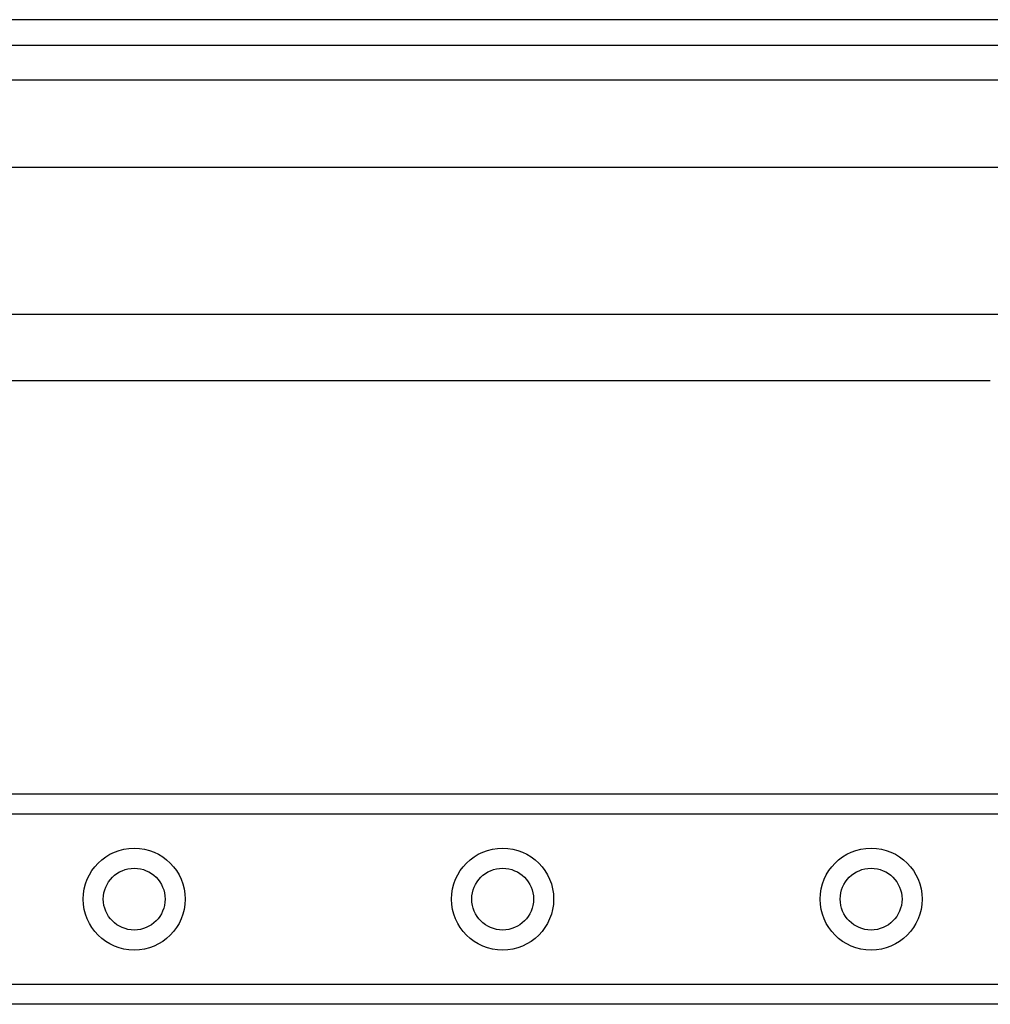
# Model space of a CAD drawing. Header units: inches. Extents: x 5 to 160, y 9 to 87.
# Tile 110 of 203: x 16.43 to 19.02, y 60.05 to 62.68. Entities that reach past the tile are written whole.
import ezdxf

# ---------------------------------------------------------------- set-up
doc = ezdxf.new("R2010")
doc.units = ezdxf.units.IN
doc.header["$MEASUREMENT"] = 0
doc.layers.add('Visible Edges(ANSI)', color=7, linetype='Continuous', lineweight=25)
doc.layers.add('Visible Tangent Edges(ANSI)', color=7, linetype='Continuous', lineweight=25)

msp = doc.modelspace()

# ---------------------------------------------------------------- linework, layer by layer
at = {"layer": 'Visible Edges(ANSI)'}
for p, q in [((34.4872, 62.6761), (4.8912, 62.6761)), ((4.8912, 62.6081), (34.4872, 62.6081)), ((5.627, 62.2824), (19.3213, 62.2824)), ((19.3054, 61.8887), (5.627, 61.8887)), ((6.9444, 61.7121), (19.0234, 61.7121)), ((7.5515, 60.6071), (31.827, 60.6071)), ((31.827, 60.0451), (7.5515, 60.0451))]:
    msp.add_line(p, q, dxfattribs=at)
for centre in [(16.7365, 60.3261), (17.7207, 60.3261), (18.705, 60.3261)]:
    msp.add_circle(centre, 0.0825, dxfattribs=at)
at = {"layer": 'Visible Tangent Edges(ANSI)'}
for p, q in [((4.8912, 62.5151), (34.4872, 62.5151)), ((31.827, 60.5532), (7.5515, 60.5532)), ((7.5515, 60.0989), (31.827, 60.0989))]:
    msp.add_line(p, q, dxfattribs=at)
for centre in [(16.7365, 60.3261), (17.7207, 60.3261), (18.705, 60.3261)]:
    msp.add_circle(centre, 0.1363, dxfattribs=at)

doc.saveas('drawing.dxf')
